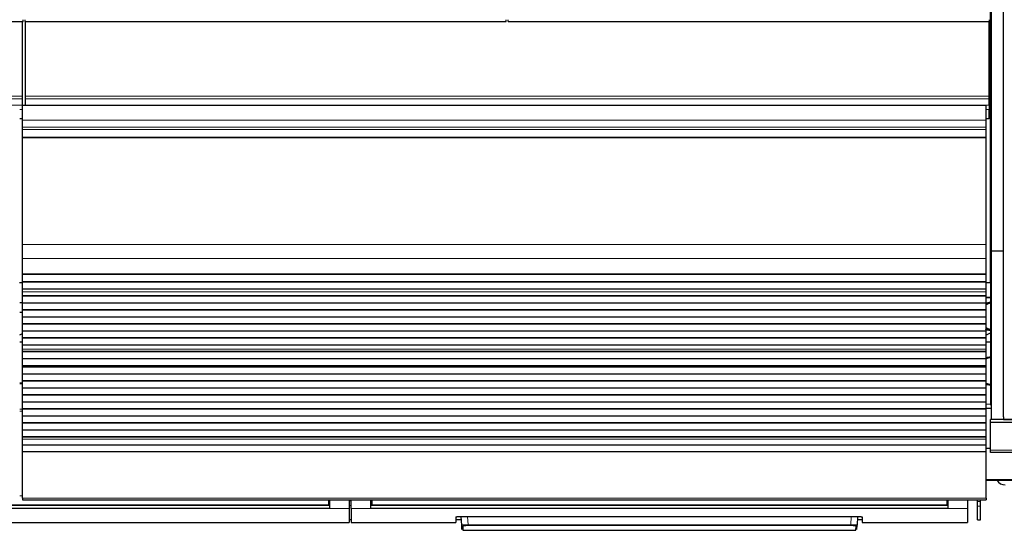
# Model space of a CAD drawing. Header units: inches. Extents: x 0 to 20790, y -12 to 14700.
# Tile 28 of 133: x 5688 to 6687, y 3119 to 3637. Entities that reach past the tile are written whole.
import ezdxf

# ---------------------------------------------------------------- set-up
doc = ezdxf.new("R2010")
doc.units = ezdxf.units.IN
doc.layers.add('1', color=7, linetype='Continuous', true_color=0xffffff)

msp = doc.modelspace()

# ---------------------------------------------------------------- linework, layer by layer
at = {"layer": '1', "color": 2, "linetype": 'Continuous', "lineweight": 25}
for p, q in [((6672.583, 3369.986), (6672.583, 3689.986)), ((6673.625, 3401.956), (6673.625, 3644.986)), ((6685.625, 3401.956), (6685.625, 3644.986)), ((5203.583, 3635.008), (5691.583, 3635.008)), ((5691.083, 3559.236), (5691.083, 3635.007)), ((5691.583, 3635.008), (5691.583, 3636.956)), ((5693.583, 3635.008), (5693.583, 3636.956)), ((5693.583, 3635.008), (6181.583, 3635.008)), ((5694.083, 3559.236), (5694.083, 3635.007)), ((6181.583, 3635.008), (6181.583, 3636.956)), ((6183.583, 3635.008), (6183.583, 3636.956)), ((6183.583, 3635.008), (6671.583, 3635.008)), ((6671.083, 3559.236), (6671.083, 3635.007)), ((6671.583, 3635.008), (6671.583, 3636.956)), ((5691.083, 3556.625), (5691.083, 3559.236)), ((5691.083, 3550.153), (5691.083, 3556.625)), ((5694.083, 3556.625), (5694.083, 3559.236)), ((5694.083, 3550.153), (5694.083, 3556.625)), ((6671.083, 3556.625), (6671.083, 3559.236)), ((6671.083, 3550.153), (6671.083, 3556.625)), ((5691.083, 3550.153), (5691.083, 3549.978)), ((5691.083, 3534.898), (5691.083, 3549.978)), ((6668.083, 3549.978), (5691.083, 3549.978)), ((5694.083, 3550.153), (5694.083, 3549.978)), ((6668.083, 3534.898), (6668.083, 3549.978)), ((6671.083, 3550.153), (6671.083, 3545.801)), ((6671.083, 3536.786), (6671.083, 3545.801)), ((5691.083, 3527.911), (5691.083, 3534.898)), ((6668.083, 3527.911), (6668.083, 3534.898)), ((6671.083, 3536.286), (6671.083, 3536.786)), ((6671.083, 3536.285), (6671.083, 3536.286)), ((5691.083, 3525.667), (5691.083, 3527.911)), ((5691.083, 3517.689), (5691.083, 3525.667)), ((6668.083, 3525.667), (6668.083, 3527.911)), ((6668.083, 3517.689), (6668.083, 3525.667)), ((5691.083, 3517.243), (5691.083, 3517.689)), ((5691.083, 3408.863), (5691.083, 3517.243)), ((6668.083, 3517.243), (6668.083, 3517.689)), ((6668.083, 3408.863), (6668.083, 3517.243)), ((5691.083, 3394.721), (5691.083, 3408.863)), ((6668.083, 3394.721), (6668.083, 3408.863)), ((6673.625, 3231.171), (6673.625, 3401.956)), ((6685.625, 3401.956), (6673.625, 3401.956)), ((6685.625, 3233.956), (6685.625, 3401.956)), ((5691.083, 3379.238), (5691.083, 3394.721)), ((6668.083, 3379.238), (6668.083, 3394.721)), ((5691.083, 3379.15), (5691.083, 3379.238)), ((5691.083, 3378.605), (5691.083, 3379.15)), ((5691.083, 3379.15), (6668.083, 3379.15)), ((5691.083, 3371.083), (5691.083, 3378.605)), ((6668.083, 3378.605), (5691.083, 3378.605)), ((6668.083, 3379.15), (6668.083, 3379.238)), ((6668.083, 3378.605), (6668.083, 3379.15)), ((6668.083, 3371.083), (6668.083, 3378.605)), ((5691.083, 3369.986), (5688.028, 3369.986)), ((5691.083, 3370.729), (5691.083, 3371.083)), ((6668.083, 3371.083), (5691.083, 3371.083)), ((5691.083, 3363.524), (5691.083, 3370.729)), ((6668.083, 3370.729), (5691.083, 3370.729)), ((6672.583, 3369.986), (6668.033, 3369.986)), ((6668.083, 3370.729), (6668.083, 3371.083)), ((6668.083, 3363.524), (6668.083, 3370.729)), ((6673.089, 3369.986), (6672.583, 3369.986)), ((6673.083, 3245.986), (6673.083, 3369.986)), ((6673.627, 3369.986), (6673.083, 3369.986)), ((5691.083, 3363.517), (5691.083, 3363.524)), ((6668.083, 3363.524), (5691.083, 3363.524)), ((5691.083, 3360.973), (5691.083, 3363.517)), ((6668.083, 3363.517), (5691.083, 3363.517)), ((5691.083, 3360.945), (5691.083, 3360.973)), ((5691.083, 3356.752), (5691.083, 3360.945)), ((5691.083, 3356.398), (5691.083, 3356.752)), ((6668.083, 3356.752), (5691.083, 3356.752)), ((5691.083, 3349.327), (5691.083, 3356.398)), ((6668.083, 3356.398), (5691.083, 3356.398)), ((6668.083, 3363.517), (6668.083, 3363.524)), ((6668.083, 3360.973), (6668.083, 3363.517)), ((6668.083, 3360.945), (6668.083, 3360.973)), ((6668.083, 3356.752), (6668.083, 3360.945)), ((6668.083, 3356.398), (6668.083, 3356.752)), ((6668.083, 3349.327), (6668.083, 3356.398)), ((5688.088, 3349.986), (5691.088, 3349.986)), ((5691.083, 3342.61), (5691.083, 3349.327)), ((6668.083, 3349.327), (5691.083, 3349.327)), ((6668.083, 3342.61), (6668.083, 3349.327)), ((6673.084, 3354.986), (6668.084, 3354.986)), ((6668.084, 3354.986), (6673.084, 3354.986)), ((5691.083, 3339.986), (5688.082, 3339.986)), ((5691.083, 3342.256), (5691.083, 3342.61)), ((6668.083, 3342.61), (5691.083, 3342.61)), ((5691.083, 3335.185), (5691.083, 3342.256)), ((6668.083, 3342.256), (5691.083, 3342.256)), ((5691.083, 3328.467), (5691.083, 3335.185)), ((6668.083, 3335.185), (5691.083, 3335.185)), ((6668.083, 3342.256), (6668.083, 3342.61)), ((6668.083, 3335.185), (6668.083, 3342.256)), ((6668.083, 3328.467), (6668.083, 3335.185)), ((5691.083, 3328.114), (5691.083, 3328.467)), ((6668.083, 3328.467), (5691.083, 3328.467)), ((5691.083, 3321.043), (5691.083, 3328.114)), ((6668.083, 3328.114), (5691.083, 3328.114)), ((6668.083, 3328.114), (6668.083, 3328.467)), ((6668.083, 3321.043), (6668.083, 3328.114)), ((5691.083, 3314.325), (5691.083, 3321.043)), ((6668.083, 3321.043), (5691.083, 3321.043)), ((6668.083, 3314.325), (6668.083, 3321.043)), ((5688.083, 3309.986), (5691.08, 3309.986)), ((5691.083, 3313.972), (5691.083, 3314.325)), ((6668.083, 3314.325), (5691.083, 3314.325)), ((5691.083, 3306.901), (5691.083, 3313.972)), ((6668.083, 3313.972), (5691.083, 3313.972)), ((5691.083, 3302.707), (5691.083, 3306.901)), ((6668.083, 3306.901), (5691.083, 3306.901)), ((6668.083, 3313.972), (6668.083, 3314.325)), ((6668.083, 3306.901), (6668.083, 3313.972)), ((6668.083, 3309.986), (6673.08, 3309.986)), ((6668.083, 3302.707), (6668.083, 3306.901)), ((5691.083, 3302.68), (5691.083, 3302.707)), ((5691.083, 3300.232), (5691.083, 3302.68)), ((5691.083, 3299.878), (5691.083, 3300.232)), ((6668.083, 3300.232), (5691.083, 3300.232)), ((6668.083, 3299.878), (5691.083, 3299.878)), ((5691.083, 3292.944), (5691.083, 3299.878)), ((6668.083, 3302.68), (6668.083, 3302.707)), ((6668.083, 3300.232), (6668.083, 3302.68)), ((6668.083, 3299.878), (6668.083, 3300.232)), ((6668.083, 3292.944), (6668.083, 3299.878)), ((5691.083, 3285.712), (5691.083, 3292.944)), ((6668.083, 3292.944), (5691.083, 3292.944)), ((5691.083, 3285.576), (5691.083, 3285.712)), ((6668.083, 3285.712), (5691.083, 3285.712)), ((5691.083, 3284.91), (5691.083, 3285.576)), ((5691.083, 3285.576), (6668.083, 3285.576)), ((6668.083, 3285.712), (6668.083, 3292.944)), ((6668.083, 3285.576), (6668.083, 3285.712)), ((6668.083, 3284.91), (6668.083, 3285.576)), ((5691.083, 3284.273), (5691.083, 3284.91)), ((6668.083, 3284.91), (5691.083, 3284.91)), ((5691.083, 3277.202), (5691.083, 3284.273)), ((6668.083, 3284.273), (5691.083, 3284.273)), ((5691.083, 3270.485), (5691.083, 3277.202)), ((6668.083, 3277.202), (5691.083, 3277.202)), ((6668.083, 3284.273), (6668.083, 3284.91)), ((6668.083, 3277.202), (6668.083, 3284.273)), ((6668.083, 3270.485), (6668.083, 3277.202)), ((5691.084, 3268.099), (5688.089, 3268.099)), ((5691.083, 3270.131), (5691.083, 3270.485)), ((6668.083, 3270.485), (5691.083, 3270.485)), ((5691.083, 3263.06), (5691.083, 3270.131)), ((6668.083, 3270.131), (5691.083, 3270.131)), ((6668.083, 3270.131), (6668.083, 3270.485)), ((6668.083, 3263.06), (6668.083, 3270.131)), ((5691.083, 3256.343), (5691.083, 3263.06)), ((6668.083, 3263.06), (5691.083, 3263.06)), ((5691.083, 3255.989), (5691.083, 3256.343)), ((6668.083, 3256.343), (5691.083, 3256.343)), ((5691.083, 3248.918), (5691.083, 3255.989)), ((6668.083, 3255.989), (5691.083, 3255.989)), ((6668.083, 3256.343), (6668.083, 3263.06)), ((6668.083, 3255.989), (6668.083, 3256.343)), ((6668.083, 3248.918), (6668.083, 3255.989)), ((5691.083, 3242.2), (5691.083, 3248.918)), ((6668.083, 3248.918), (5691.083, 3248.918)), ((6668.083, 3242.2), (6668.083, 3248.918)), ((6673.085, 3246.692), (6668.085, 3246.846)), ((6673.627, 3245.986), (6673.083, 3245.986)), ((5691.083, 3241.847), (5691.083, 3242.2)), ((6668.083, 3242.2), (5691.083, 3242.2)), ((5691.083, 3234.776), (5691.083, 3241.847)), ((6668.083, 3241.847), (5691.083, 3241.847)), ((6668.083, 3241.847), (6668.083, 3242.2)), ((6668.083, 3234.776), (6668.083, 3241.847)), ((6673.632, 3242.486), (6668.088, 3242.486)), ((5691.083, 3228.058), (5691.083, 3234.776)), ((6668.083, 3234.776), (5691.083, 3234.776)), ((5691.083, 3227.705), (5691.083, 3228.058)), ((6668.083, 3228.058), (5691.083, 3228.058)), ((5691.083, 3220.634), (5691.083, 3227.705)), ((6668.083, 3227.705), (5691.083, 3227.705)), ((6668.083, 3228.058), (6668.083, 3234.776)), ((6668.083, 3227.705), (6668.083, 3228.058)), ((6668.083, 3220.634), (6668.083, 3227.705)), ((6672.583, 3228.342), (6672.583, 3231.171)), ((6673.625, 3231.171), (6672.583, 3231.171)), ((6672.583, 3200.329), (6672.583, 3228.342)), ((7162.583, 3228.342), (6672.583, 3228.342)), ((6685.625, 3231.171), (6673.625, 3231.171)), ((6685.625, 3233.956), (6685.625, 3231.186)), ((6685.625, 3231.186), (7162.625, 3231.186)), ((6685.625, 3231.171), (6685.625, 3231.186)), ((7162.583, 3231.171), (6685.625, 3231.171)), ((5691.083, 3213.916), (5691.083, 3220.634)), ((6668.083, 3220.634), (5691.083, 3220.634)), ((6668.083, 3213.916), (6668.083, 3220.634)), ((5691.083, 3213.563), (5691.083, 3213.916)), ((6668.083, 3213.916), (5691.083, 3213.916)), ((5691.083, 3211.289), (5691.083, 3213.563)), ((6668.083, 3213.563), (5691.083, 3213.563)), ((5691.083, 3205.431), (5691.083, 3211.289)), ((6668.083, 3205.431), (5691.083, 3205.431)), ((5691.083, 3198.535), (5691.083, 3205.431)), ((6668.083, 3213.563), (6668.083, 3213.916)), ((6668.083, 3211.289), (6668.083, 3213.563)), ((6668.083, 3205.431), (6668.083, 3211.289)), ((6668.083, 3198.535), (6668.083, 3205.431)), ((5691.083, 3151.57), (5691.083, 3198.535)), ((6668.083, 3198.535), (5691.083, 3198.535)), ((6668.083, 3151.57), (6668.083, 3198.535)), ((6672.585, 3201.862), (6668.088, 3201.862)), ((6672.583, 3197.985), (6672.583, 3200.329)), ((7162.583, 3197.985), (6672.583, 3197.985)), ((7163.583, 3169.486), (6668.088, 3169.486)), ((5691.083, 3151.57), (5691.083, 3149.836)), ((5691.083, 3149.836), (6668.083, 3149.836)), ((6001.333, 3149.836), (6001.333, 3144.852)), ((6002.333, 3149.836), (6002.333, 3140.987)), ((6022.333, 3149.836), (6022.333, 3140.987)), ((6024.333, 3140.987), (6024.333, 3149.836)), ((6044.333, 3140.987), (6044.333, 3149.836)), ((6045.333, 3149.836), (6045.333, 3144.852)), ((6628.333, 3149.836), (6628.333, 3144.852)), ((6629.333, 3149.836), (6629.333, 3140.987)), ((6649.333, 3149.836), (6649.333, 3140.987)), ((6659.583, 3148.268), (6659.583, 3149.837)), ((6659.583, 3143.325), (6659.583, 3148.268)), ((6662.583, 3148.268), (6662.583, 3149.837)), ((6662.583, 3143.325), (6662.583, 3148.268)), ((6668.083, 3151.57), (6668.083, 3149.836)), ((6001.333, 3144.062), (5671.283, 3144.062)), ((6002.333, 3140.987), (5671.283, 3140.987)), ((6001.333, 3144.852), (6001.333, 3144.062)), ((6022.333, 3140.987), (6022.333, 3126.749)), ((6024.333, 3140.987), (6024.333, 3126.749)), ((6629.333, 3140.987), (6044.333, 3140.987)), ((6045.333, 3144.852), (6045.333, 3144.062)), ((6628.333, 3144.062), (6045.333, 3144.062)), ((6628.333, 3144.852), (6628.333, 3144.062)), ((6649.333, 3140.987), (6649.333, 3126.749)), ((6659.583, 3129.545), (6659.583, 3143.325)), ((6662.583, 3129.545), (6662.583, 3143.325)), ((5671.283, 3126.749), (6022.333, 3126.749)), ((6022.333, 3129.749), (6024.333, 3129.749)), ((6024.333, 3126.749), (6130.333, 3126.749)), ((6130.333, 3132.458), (6130.333, 3126.749)), ((6130.333, 3129.749), (6136.046, 3129.749)), ((6135.333, 3132.955), (6537.333, 3132.955)), ((6136.339, 3124.142), (6135.878, 3132.954)), ((6537.789, 3132.947), (6537.328, 3124.142)), ((6537.621, 3129.749), (6542.333, 3129.749)), ((6542.333, 3132.458), (6542.333, 3126.749)), ((6542.333, 3126.749), (6649.333, 3126.749)), ((6659.583, 3129.545), (6662.583, 3129.545)), ((6136.564, 3119.857), (6136.339, 3124.142)), ((6137.338, 3123.198), (6137.563, 3118.909)), ((6137.563, 3118.909), (6536.104, 3118.909)), ((6536.104, 3118.909), (6536.329, 3123.198)), ((6537.103, 3119.857), (6537.328, 3124.142))]:
    msp.add_line(p, q, dxfattribs=at)
at = {"layer": '1', "color": 110, "linetype": 'Continuous', "lineweight": 13}
for p, q in [((5691.083, 3559.236), (4714.083, 3559.236)), ((5691.083, 3556.625), (4714.083, 3556.625)), ((6671.083, 3559.236), (5694.083, 3559.236)), ((6671.083, 3556.625), (5694.083, 3556.625)), ((5691.083, 3550.153), (4714.083, 3550.153)), ((5691.083, 3545.801), (5688.076, 3545.801)), ((6671.083, 3550.153), (5694.083, 3550.153)), ((6671.083, 3545.801), (6668.076, 3545.801)), ((5691.083, 3536.786), (5688.076, 3536.786)), ((5691.083, 3536.286), (5688.076, 3536.286)), ((5691.083, 3536.285), (5688.076, 3536.285)), ((6668.083, 3534.898), (5691.083, 3534.898)), ((6671.083, 3536.786), (6668.076, 3536.786)), ((6671.083, 3536.286), (6668.076, 3536.286)), ((6671.083, 3536.285), (6668.076, 3536.285)), ((6668.083, 3527.911), (5691.083, 3527.911)), ((6668.083, 3525.667), (5691.083, 3525.667)), ((6668.083, 3517.689), (5691.083, 3517.689)), ((6668.083, 3517.243), (5691.083, 3517.243)), ((6668.083, 3408.863), (5691.083, 3408.863)), ((6668.083, 3394.721), (5691.083, 3394.721)), ((6668.083, 3379.238), (5691.083, 3379.238)), ((6668.083, 3360.973), (5691.083, 3360.973)), ((6668.083, 3360.945), (5691.083, 3360.945)), ((6668.083, 3302.707), (5691.083, 3302.707)), ((6668.083, 3302.68), (5691.083, 3302.68)), ((5691.084, 3267.445), (5688.089, 3267.445)), ((5691.084, 3241.971), (5688.089, 3241.971)), ((5691.084, 3239.626), (5688.089, 3239.626)), ((6668.083, 3211.289), (5691.083, 3211.289)), ((7162.583, 3200.329), (6672.583, 3200.329)), ((7163.583, 3170.571), (6668.088, 3170.571)), ((5691.086, 3153.819), (5688.085, 3153.819)), ((6668.083, 3151.57), (5691.083, 3151.57)), ((6002.333, 3148.862), (6001.33, 3148.862)), ((6024.333, 3148.862), (6022.333, 3148.862)), ((6045.339, 3148.862), (6044.333, 3148.862)), ((6629.333, 3148.862), (6628.328, 3148.862)), ((6662.583, 3148.268), (6659.583, 3148.268)), ((6022.333, 3140.987), (6002.333, 3140.987)), ((6044.333, 3140.987), (6024.333, 3140.987)), ((6649.333, 3140.987), (6629.333, 3140.987)), ((6662.583, 3143.325), (6659.583, 3143.325)), ((6142.369, 3132.954), (6142.805, 3124.623)), ((6530.862, 3124.623), (6531.298, 3132.954)), ((6142.805, 3124.623), (6142.805, 3123.679)), ((6142.805, 3124.623), (6530.862, 3124.623)), ((6530.862, 3123.679), (6142.805, 3123.679)), ((6530.862, 3124.623), (6530.862, 3123.679))]:
    msp.add_line(p, q, dxfattribs=at)
at = {"layer": '1', "color": 2, "linetype": 'Continuous', "lineweight": 25}
for centre, radius, start, end in [((5642.583, 3419.986), 112.5, 293.86125, 295.543125), ((6622.583, 3419.986), 112.5, 293.86125, 296.67375), ((6687.583, 3174.986), 10, 213.374531, 270)]:
    msp.add_arc(centre, radius, start, end, dxfattribs=at)
at = {"layer": '1', "color": 110, "linetype": 'Continuous', "lineweight": 13}
for centre, major_axis, start_param, end_param in [((6137.338, 3124.195), (0.999, 0.052), 3.1415927, 4.6602164), ((6536.329, 3124.195), (-0.999, 0.052), 1.6229689, 3.1415927)]:
    msp.add_ellipse(centre, major_axis=major_axis, ratio=0.9964159, start_param=start_param, end_param=end_param, dxfattribs=at)
at = {"layer": '1', "color": 2, "linetype": 'Continuous', "lineweight": 25}
for points, weights in [([(6667.681, 3347.576), (6668.897, 3348.488), (6670.225, 3349.189), (6671.604, 3349.654), (6672.958, 3349.906)], [0.996635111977, 0.999020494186, 1.00333952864, 1.00883150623, 1.01270409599]), ([(6672.954, 3322.357), (6671.603, 3322.624), (6670.226, 3323.104), (6668.902, 3323.819), (6667.689, 3324.74)], [1.0124813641, 1.00855459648, 1.00309806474, 0.998847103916, 0.996532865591]), ([(6667.631, 3292.804), (6669.119, 3293.67), (6670.709, 3294.242), (6672.305, 3294.501), (6673.793, 3294.518)], [0.999995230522, 1.00433138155, 1.01050583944, 1.01648889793, 1.0166100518])]:
    msp.add_rational_spline(points, weights, degree=4, dxfattribs=at)
for points, knots in [([(6673.097, 3350.038), (6672.737, 3350.015), (6671.887, 3349.953), (6670.666, 3349.842), (6669.353, 3349.615), (6668.419, 3349.35), (6668.129, 3349.255)], [0, 0, 0, 0, 0.2580544, 0.605397, 0.8846449, 1, 1, 1, 1]), ([(6668.076, 3322.732), (6668.388, 3322.626), (6668.935, 3322.461), (6669.72, 3322.276), (6670.435, 3322.145), (6670.912, 3322.083), (6671.152, 3322.059)], [0, 0, 0, 0, 0.3031738, 0.5295005, 0.7615536, 1, 1, 1, 1]), ([(6671.152, 3322.059), (6671.2, 3322.053), (6671.549, 3322.042), (6672.501, 3322.029), (6673.241, 3322.023), (6673.454, 3322.021)], [0, 0, 0, 0, 0.451775, 0.8537494, 1, 1, 1, 1]), ([(6673.069, 3294.502), (6672.85, 3294.496), (6672.002, 3294.464), (6670.339, 3294.351), (6668.934, 3294.148), (6668.078, 3293.962)], [0, 0, 0, 0, 0.116202, 0.4593923, 1, 1, 1, 1]), ([(6668.032, 3266.962), (6668.418, 3266.895), (6669.89, 3266.682), (6671.612, 3266.566), (6673.002, 3266.517)], [0, 0, 0, 0, 0.2747667, 1, 1, 1, 1]), ([(6130.333, 3132.458), (6130.333, 3132.474), (6130.342, 3132.49), (6130.374, 3132.521), (6130.421, 3132.553), (6130.501, 3132.584), (6130.56, 3132.603), (6130.572, 3132.607), (6130.598, 3132.615), (6130.612, 3132.619), (6130.653, 3132.63), (6130.683, 3132.638), (6130.777, 3132.66), (6130.916, 3132.69), (6131.083, 3132.717), (6131.219, 3132.738), (6131.266, 3132.744), (6131.34, 3132.754), (6131.365, 3132.757), (6131.415, 3132.764), (6131.441, 3132.767), (6131.572, 3132.783), (6131.681, 3132.795), (6131.912, 3132.818), (6132.153, 3132.84), (6132.415, 3132.86), (6132.586, 3132.871), (6132.62, 3132.874), (6132.69, 3132.878), (6132.725, 3132.88), (6132.831, 3132.887), (6132.902, 3132.891), (6133.118, 3132.902), (6133.413, 3132.917), (6133.72, 3132.928), (6133.954, 3132.935), (6134.033, 3132.937), (6134.192, 3132.941), (6134.273, 3132.943), (6134.515, 3132.948), (6134.84, 3132.953), (6135.168, 3132.955), (6135.333, 3132.955)], [0, 0, 0, 0, 0.0625, 0.0625, 0.125, 0.1875, 0.1875, 0.203125, 0.203125, 0.21875, 0.21875, 0.25, 0.25, 0.3125, 0.375, 0.375, 0.40625, 0.40625, 0.421875, 0.421875, 0.4375, 0.4375, 0.5, 0.5, 0.5625, 0.625, 0.625, 0.640625, 0.640625, 0.65625, 0.65625, 0.6875, 0.6875, 0.75, 0.8125, 0.8125, 0.84375, 0.84375, 0.875, 0.875, 0.9375, 1, 1, 1, 1]), ([(6537.333, 3132.955), (6537.499, 3132.955), (6537.662, 3132.954), (6537.987, 3132.95), (6538.309, 3132.946), (6538.626, 3132.938), (6538.822, 3132.932), (6538.861, 3132.93), (6538.939, 3132.928), (6538.978, 3132.926), (6539.095, 3132.922), (6539.171, 3132.919), (6539.398, 3132.91), (6539.693, 3132.896), (6539.972, 3132.879), (6540.176, 3132.865), (6540.277, 3132.858), (6540.375, 3132.85), (6540.44, 3132.845), (6540.472, 3132.843), (6540.631, 3132.83), (6540.752, 3132.819), (6540.983, 3132.795), (6541.202, 3132.771), (6541.397, 3132.745), (6541.511, 3132.728), (6541.533, 3132.725), (6541.578, 3132.718), (6541.599, 3132.714), (6541.663, 3132.704), (6541.703, 3132.697), (6541.819, 3132.675), (6541.959, 3132.646), (6542.069, 3132.616), (6542.14, 3132.593), (6542.162, 3132.585), (6542.202, 3132.569), (6542.22, 3132.561), (6542.269, 3132.538), (6542.317, 3132.506), (6542.333, 3132.474), (6542.333, 3132.458)], [0, 0, 0, 0, 0.0625, 0.0625, 0.125, 0.1875, 0.1875, 0.203125, 0.203125, 0.21875, 0.21875, 0.25, 0.25, 0.3125, 0.375, 0.375, 0.40625, 0.421875, 0.421875, 0.4375, 0.4375, 0.5, 0.5, 0.5625, 0.625, 0.625, 0.640625, 0.640625, 0.65625, 0.65625, 0.6875, 0.6875, 0.75, 0.8125, 0.8125, 0.84375, 0.84375, 0.875, 0.875, 0.9375, 1, 1, 1, 1])]:
    msp.add_open_spline(points, degree=3, knots=knots, dxfattribs=at)
for points, weights, knots in [([(6673.091, 3322.01), (6672.964, 3322.005), (6672.836, 3322.002), (6672.71, 3322.001), (6671.415, 3322), (6670.184, 3322.131), (6668.938, 3322.421), (6667.717, 3322.873)], [1.01639732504, 1.01650172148, 1.0165740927, 1.01661171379, 1.01661171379, 1.01336834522, 1.00917973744, 1.00525844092], [0, 0, 0, 0, 0, 0.0972289, 0.0972289, 0.0972289, 1, 1, 1, 1, 1]), ([(6673.092, 3321.995), (6672.964, 3321.99), (6672.837, 3321.987), (6672.711, 3321.986), (6672.233, 3321.986), (6671.876, 3321.997), (6671.515, 3322.022), (6671.152, 3322.059)], [1.01639732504, 1.01650172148, 1.0165740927, 1.01661171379, 1.01661171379, 1.01631810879, 1.0157934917, 1.01509155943], [0, 0, 0, 0, 0, 0.263601, 0.263601, 0.263601, 1, 1, 1, 1, 1]), ([(6674.122, 3266.52), (6674.112, 3266.52), (6674.101, 3266.52), (6674.091, 3266.52), (6672.533, 3266.507), (6670.863, 3266.753), (6669.197, 3267.34), (6667.644, 3268.247)], [1.01660995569, 1.01661083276, 1.01661141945, 1.01661171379, 1.01661171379, 1.01017661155, 1.0037290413, 0.99941817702], [0, 0, 0, 0, 0, 0.0067177, 0.0067177, 0.0067177, 1, 1, 1, 1, 1]), ([(6673.167, 3266.616), (6672.708, 3266.552), (6672.252, 3266.51), (6671.802, 3266.487), (6670.516, 3266.476), (6669.64, 3266.537), (6668.748, 3266.676), (6667.857, 3266.898)], [1.01430392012, 1.01534465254, 1.01614793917, 1.01661171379, 1.01661171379, 1.01491906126, 1.01240018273, 1.00962583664], [0, 0, 0, 0, 0, 0.3435922, 0.3435922, 0.3435922, 1, 1, 1, 1, 1]), ([(6673.167, 3266.495), (6672.708, 3266.431), (6672.253, 3266.388), (6671.804, 3266.366), (6670.517, 3266.355), (6669.641, 3266.416), (6668.749, 3266.555), (6667.857, 3266.777)], [1.01430974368, 1.01534802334, 1.01614923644, 1.01661171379, 1.01661171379, 1.01491658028, 1.0123946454, 1.00961770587], [0, 0, 0, 0, 0, 0.3431113, 0.3431113, 0.3431113, 1, 1, 1, 1, 1])]:
    msp.add_rational_spline(points, weights, degree=4, knots=knots, dxfattribs=at)
at = {"layer": '1', "color": 110, "linetype": 'Continuous', "lineweight": 13}
for points, degree in [([(6001.333, 3144.852), (5671.283, 3144.852)], 1), ([(6022.333, 3143.951), (6023, 3143.951), (6023.667, 3143.951), (6024.333, 3143.951)], 3), ([(6628.333, 3144.852), (6045.333, 3144.852)], 1)]:
    msp.add_open_spline(points, degree=degree, dxfattribs=at)
at = {"layer": '1', "color": 2, "linetype": 'Continuous', "lineweight": 25}
for points in [[(6002.333, 3143.951), (5671.283, 3143.951)], [(6629.333, 3143.951), (6044.333, 3143.951)]]:
    msp.add_open_spline(points, degree=1, dxfattribs=at)
at = {"layer": '1', "color": 110, "linetype": 'Continuous', "lineweight": 13}
for points, knots in [([(6142.805, 3124.623), (6142.591, 3124.621), (6142.163, 3124.616), (6141.74, 3124.609), (6141.477, 3124.603), (6141.425, 3124.602), (6141.32, 3124.599), (6141.165, 3124.595), (6141.011, 3124.591), (6140.707, 3124.583), (6140.309, 3124.57), (6139.926, 3124.554), (6139.691, 3124.544), (6139.645, 3124.542), (6139.552, 3124.537), (6139.506, 3124.535), (6139.368, 3124.529), (6139.278, 3124.524), (6139.014, 3124.51), (6138.675, 3124.49), (6138.363, 3124.468), (6138.139, 3124.452), (6138.067, 3124.446), (6137.96, 3124.437), (6137.925, 3124.434), (6137.856, 3124.428), (6137.821, 3124.425), (6137.653, 3124.41), (6137.527, 3124.398), (6137.295, 3124.372), (6137.08, 3124.347), (6136.901, 3124.32), (6136.801, 3124.303), (6136.781, 3124.3), (6136.743, 3124.293), (6136.725, 3124.29), (6136.672, 3124.279), (6136.639, 3124.272), (6136.548, 3124.252), (6136.448, 3124.224), (6136.388, 3124.197), (6136.348, 3124.17), (6136.339, 3124.156), (6136.339, 3124.142)], [0, 0, 0, 0, 0.0625, 0.125, 0.125, 0.140625, 0.140625, 0.15625, 0.1875, 0.1875, 0.25, 0.3125, 0.3125, 0.328125, 0.328125, 0.34375, 0.34375, 0.375, 0.375, 0.4375, 0.5, 0.5, 0.53125, 0.53125, 0.546875, 0.546875, 0.5625, 0.5625, 0.625, 0.625, 0.6875, 0.75, 0.75, 0.765625, 0.765625, 0.78125, 0.78125, 0.8125, 0.8125, 0.875, 0.9375, 0.9375, 1, 1, 1, 1]), ([(6142.805, 3123.679), (6142.623, 3123.679), (6142.261, 3123.678), (6141.903, 3123.673), (6141.68, 3123.669), (6141.636, 3123.668), (6141.547, 3123.666), (6141.503, 3123.665), (6141.372, 3123.662), (6141.285, 3123.66), (6141.027, 3123.653), (6140.69, 3123.642), (6140.366, 3123.628), (6140.168, 3123.619), (6140.128, 3123.617), (6140.05, 3123.613), (6140.011, 3123.611), (6139.894, 3123.604), (6139.818, 3123.6), (6139.594, 3123.587), (6139.308, 3123.567), (6139.044, 3123.546), (6138.855, 3123.529), (6138.763, 3123.52), (6138.674, 3123.512), (6138.615, 3123.505), (6138.586, 3123.502), (6138.444, 3123.487), (6138.338, 3123.474), (6138.142, 3123.448), (6137.961, 3123.421), (6137.81, 3123.393), (6137.725, 3123.375), (6137.709, 3123.371), (6137.677, 3123.364), (6137.662, 3123.36), (6137.617, 3123.349), (6137.589, 3123.342), (6137.513, 3123.319), (6137.429, 3123.29), (6137.378, 3123.259), (6137.354, 3123.236), (6137.344, 3123.225), (6137.34, 3123.214), (6137.338, 3123.206), (6137.338, 3123.202), (6137.338, 3123.198)], [0, 0, 0, 0, 0.0625, 0.125, 0.125, 0.140625, 0.140625, 0.15625, 0.15625, 0.1875, 0.1875, 0.25, 0.3125, 0.3125, 0.328125, 0.328125, 0.34375, 0.34375, 0.375, 0.375, 0.4375, 0.5, 0.5, 0.53125, 0.546875, 0.546875, 0.5625, 0.5625, 0.625, 0.625, 0.6875, 0.75, 0.75, 0.765625, 0.765625, 0.78125, 0.78125, 0.8125, 0.8125, 0.875, 0.9375, 0.9375, 0.96875, 0.984375, 0.984375, 1, 1, 1, 1]), ([(6537.328, 3124.142), (6537.328, 3124.156), (6537.309, 3124.183), (6537.248, 3124.211), (6537.197, 3124.228), (6537.186, 3124.232), (6537.163, 3124.239), (6537.126, 3124.249), (6537.085, 3124.26), (6536.994, 3124.28), (6536.853, 3124.307), (6536.674, 3124.334), (6536.525, 3124.354), (6536.473, 3124.36), (6536.391, 3124.37), (6536.363, 3124.373), (6536.306, 3124.38), (6536.278, 3124.383), (6536.131, 3124.399), (6535.88, 3124.423), (6535.597, 3124.446), (6535.373, 3124.463), (6535.297, 3124.469), (6535.179, 3124.477), (6535.139, 3124.48), (6535.058, 3124.485), (6535.017, 3124.488), (6534.811, 3124.501), (6534.641, 3124.511), (6534.289, 3124.529), (6534.108, 3124.538), (6533.735, 3124.555), (6533.543, 3124.562), (6533.297, 3124.571), (6533.247, 3124.573), (6533.147, 3124.576), (6533.097, 3124.578), (6532.946, 3124.583), (6532.845, 3124.586), (6532.54, 3124.595), (6532.129, 3124.605), (6531.711, 3124.612), (6531.289, 3124.619), (6531.076, 3124.621), (6530.862, 3124.623)], [0, 0, 0, 0, 0.0625, 0.125, 0.125, 0.140625, 0.140625, 0.15625, 0.1875, 0.1875, 0.25, 0.3125, 0.3125, 0.34375, 0.34375, 0.359375, 0.359375, 0.375, 0.375, 0.4375, 0.5, 0.5, 0.53125, 0.53125, 0.546875, 0.546875, 0.5625, 0.5625, 0.625, 0.625, 0.6875, 0.6875, 0.75, 0.75, 0.765625, 0.765625, 0.78125, 0.78125, 0.8125, 0.8125, 0.875, 0.9375, 0.9375, 1, 1, 1, 1]), ([(6530.862, 3123.679), (6530.953, 3123.679), (6531.044, 3123.679), (6531.225, 3123.678), (6531.315, 3123.678), (6531.583, 3123.675), (6531.938, 3123.67), (6532.286, 3123.663), (6532.545, 3123.656), (6532.631, 3123.653), (6532.758, 3123.649), (6532.801, 3123.647), (6532.886, 3123.644), (6532.928, 3123.643), (6533.136, 3123.635), (6533.298, 3123.628), (6533.614, 3123.613), (6533.767, 3123.605), (6534.064, 3123.587), (6534.209, 3123.578), (6534.383, 3123.565), (6534.418, 3123.562), (6534.486, 3123.557), (6534.587, 3123.549), (6534.684, 3123.541), (6534.873, 3123.524), (6535.111, 3123.5), (6535.323, 3123.475), (6535.447, 3123.458), (6535.471, 3123.455), (6535.519, 3123.448), (6535.542, 3123.445), (6535.611, 3123.435), (6535.655, 3123.428), (6535.781, 3123.407), (6535.931, 3123.379), (6536.049, 3123.35), (6536.126, 3123.328), (6536.149, 3123.32), (6536.181, 3123.309), (6536.192, 3123.305), (6536.211, 3123.298), (6536.22, 3123.294), (6536.263, 3123.275), (6536.314, 3123.244), (6536.33, 3123.214), (6536.329, 3123.198)], [0, 0, 0, 0, 0.03125, 0.03125, 0.0625, 0.0625, 0.125, 0.1875, 0.1875, 0.21875, 0.21875, 0.234375, 0.234375, 0.25, 0.25, 0.3125, 0.3125, 0.375, 0.375, 0.4375, 0.4375, 0.453125, 0.453125, 0.46875, 0.5, 0.5, 0.5625, 0.625, 0.625, 0.640625, 0.640625, 0.65625, 0.65625, 0.6875, 0.6875, 0.75, 0.8125, 0.8125, 0.84375, 0.84375, 0.859375, 0.859375, 0.875, 0.875, 0.9375, 1, 1, 1, 1])]:
    msp.add_open_spline(points, degree=3, knots=knots, dxfattribs=at)

doc.saveas('drawing.dxf')
